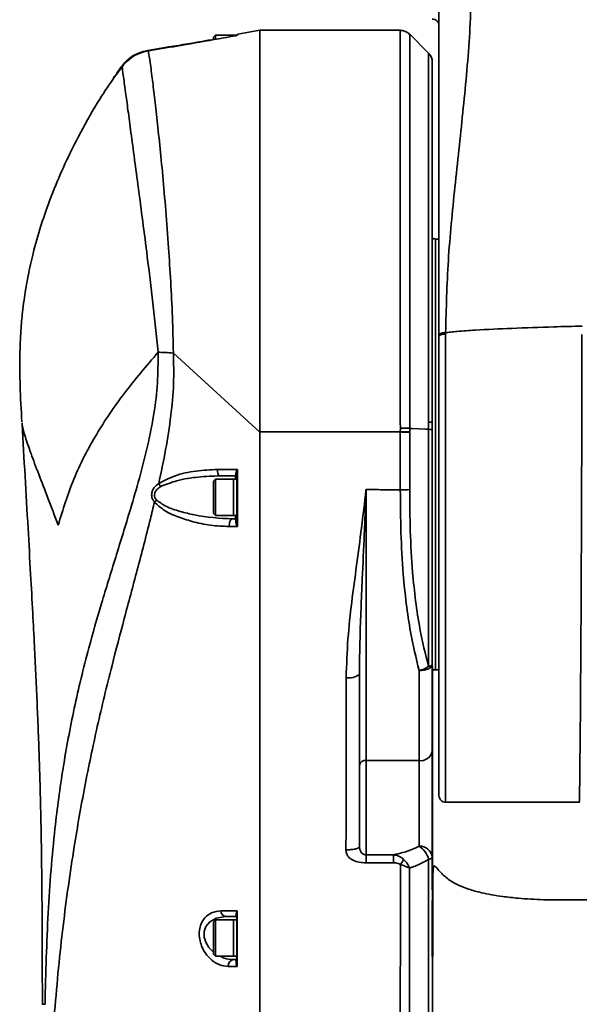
# Model space of a CAD drawing. Header units: millimetres. Extents: x -2031 to 1277, y -458 to 5880.
# Tile 6 of 62: x -1361 to -1277, y 3993 to 4142. Entities that reach past the tile are written whole.
import ezdxf

# ---------------------------------------------------------------- set-up
doc = ezdxf.new("R2010")
doc.units = ezdxf.units.MM
doc.header["$LTSCALE"] = 5

msp = doc.modelspace()

# ---------------------------------------------------------------- linework, layer by layer
at = {"linetype": 'Continuous', "lineweight": 35}
for p, q in [((-1324.802, 4140.4), (-1328.138, 4139.804)), ((-1303.631, 4140.401), (-1324.802, 4140.401)), ((-1324.802, 4140.401), (-1324.802, 4079.807)), ((-1331.502, 4139.651), (-1331.802, 4139.351)), ((-1331.802, 4138.987), (-1331.802, 4139.351)), ((-1328.802, 4139.651), (-1331.502, 4139.651)), ((-1331.502, 4139.651), (-1331.502, 4139.04)), ((-1328.302, 4139.651), (-1328.802, 4139.651)), ((-1328.802, 4139.651), (-1328.802, 4139.531)), ((-1328.291, 4139.656), (-1328.306, 4139.651)), ((-1299.37, 4136.967), (-1302.296, 4139.894)), ((-1338.524, 4137.886), (-1341.71, 4137.368)), ((-1341.63, 4137.306), (-1338.125, 4137.884)), ((-1338.524, 4137.886), (-1338.514, 4137.824)), ((-1297.802, 4094.56), (-1297.802, 4118.301)), ((-1297.802, 4108.901), (-1298.302, 4108.901)), ((-1298.302, 4108.901), (-1298.302, 4043.901)), ((-1297.802, 4094.209), (-1297.802, 4094.419)), ((-1297.802, 4034.618), (-1297.802, 4094.384)), ((-1296.802, 4094.763), (-1296.802, 4094.554)), ((-1337.862, 4091.681), (-1324.802, 4079.772)), ((-1360.656, 4081.179), (-1360.647, 4080.938)), ((-1299.387, 4080.181), (-1299.387, 4081.288)), ((-1303.627, 4079.807), (-1324.802, 4079.807)), ((-1324.802, 4079.772), (-1324.802, 4079.807)), ((-1324.802, 4079.772), (-1303.629, 4079.773)), ((-1303.627, 4079.807), (-1303.624, 4080.356)), ((-1303.627, 4079.773), (-1303.627, 4079.807)), ((-1302.216, 4079.74), (-1302.215, 4071.081)), ((-1302.209, 4080.323), (-1302.213, 4079.774)), ((-1302.213, 4079.774), (-1302.213, 4079.74)), ((-1302.209, 4080.323), (-1302.21, 4080.323)), ((-1301.84, 4080.304), (-1302.209, 4080.323)), ((-1300.827, 4080.253), (-1301.84, 4080.304)), ((-1299.814, 4080.202), (-1300.827, 4080.253)), ((-1299.387, 4080.181), (-1299.814, 4080.202)), ((-1299.387, 4080.181), (-1299.387, 4080.181)), ((-1331.211, 4073.923), (-1331.221, 4074.113)), ((-1331.186, 4073.742), (-1331.211, 4073.923)), ((-1331.148, 4073.576), (-1331.186, 4073.742)), ((-1331.098, 4073.431), (-1331.148, 4073.576)), ((-1331.038, 4073.312), (-1331.098, 4073.431)), ((-1330.969, 4073.223), (-1331.038, 4073.312)), ((-1328.302, 4073.41), (-1328.302, 4071.788)), ((-1331.502, 4072.651), (-1331.802, 4072.351)), ((-1331.802, 4067.451), (-1331.802, 4072.351)), ((-1328.802, 4072.651), (-1331.502, 4072.651)), ((-1331.502, 4072.651), (-1331.502, 4067.151)), ((-1330.896, 4073.169), (-1330.969, 4073.223)), ((-1330.819, 4073.151), (-1330.896, 4073.169)), ((-1330.819, 4073.151), (-1328.502, 4073.151)), ((-1328.302, 4072.651), (-1328.802, 4072.651)), ((-1328.802, 4072.651), (-1328.802, 4067.151)), ((-1328.802, 4069.901), (-1328.802, 4072.651)), ((-1328.502, 4073.151), (-1328.502, 4072.651)), ((-1328.302, 4069.901), (-1328.302, 4071.787)), ((-1328.802, 4067.151), (-1328.802, 4069.901)), ((-1328.302, 4067.673), (-1328.302, 4069.901)), ((-1331.802, 4067.451), (-1331.502, 4067.151)), ((-1328.302, 4067.676), (-1328.302, 4066.215)), ((-1331.502, 4067.151), (-1328.802, 4067.151)), ((-1329.406, 4065.936), (-1329.423, 4065.726)), ((-1329.37, 4066.133), (-1329.406, 4065.936)), ((-1329.316, 4066.307), (-1329.37, 4066.133)), ((-1329.247, 4066.452), (-1329.316, 4066.307)), ((-1329.166, 4066.561), (-1329.247, 4066.452)), ((-1329.077, 4066.628), (-1329.166, 4066.561)), ((-1328.984, 4066.651), (-1329.077, 4066.628)), ((-1328.502, 4066.651), (-1328.984, 4066.651)), ((-1328.802, 4067.151), (-1328.302, 4067.151)), ((-1328.502, 4067.151), (-1328.502, 4066.651)), ((-1329.423, 4065.726), (-1329.42, 4065.513)), ((-1300.411, 4043.786), (-1300.802, 4043.767)), ((-1300.036, 4043.841), (-1300.411, 4043.786)), ((-1299.69, 4043.931), (-1300.036, 4043.841)), ((-1299.387, 4044.052), (-1299.69, 4043.931)), ((-1299.139, 4044.199), (-1299.387, 4044.052)), ((-1299.251, 4044.409), (-1299.382, 4044.371)), ((-1299.136, 4044.45), (-1299.251, 4044.409)), ((-1298.954, 4044.367), (-1299.139, 4044.199)), ((-1299.036, 4044.494), (-1299.136, 4044.45)), ((-1298.952, 4044.54), (-1299.036, 4044.494)), ((-1298.84, 4044.549), (-1298.954, 4044.367)), ((-1298.887, 4044.588), (-1298.952, 4044.54)), ((-1298.84, 4044.638), (-1298.887, 4044.588)), ((-1298.802, 4044.739), (-1298.84, 4044.549)), ((-1298.811, 4044.688), (-1298.84, 4044.638)), ((-1298.802, 4044.739), (-1298.811, 4044.688)), ((-1298.302, 4043.901), (-1297.802, 4043.901)), ((-1308.802, 4030.183), (-1308.802, 4015.954)), ((-1306.303, 4030.183), (-1308.802, 4030.183)), ((-1304.302, 4030.183), (-1306.303, 4030.183)), ((-1300.802, 4030.183), (-1304.302, 4030.183)), ((-1296.802, 4023.901), (-1276.637, 4023.901)), ((-1276.637, 4023.933), (-1276.636, 4023.916)), ((-1299.128, 4015.347), (-1299.241, 4015.312)), ((-1299.03, 4015.385), (-1299.128, 4015.347)), ((-1298.949, 4015.424), (-1299.03, 4015.385)), ((-1298.885, 4015.465), (-1298.949, 4015.424)), ((-1298.839, 4015.507), (-1298.885, 4015.465)), ((-1298.811, 4015.55), (-1298.839, 4015.507)), ((-1298.802, 4015.594), (-1298.811, 4015.55)), ((-1299.241, 4015.312), (-1299.369, 4015.28)), ((-1332.382, 4005.849), (-1331.378, 4006.418)), ((-1331.378, 4006.418), (-1329.958, 4006.651)), ((-1329.958, 4006.651), (-1328.502, 4006.651)), ((-1329.958, 4006.651), (-1329.958, 4006.651)), ((-1333.207, 4004.392), (-1332.952, 4005.148)), ((-1332.952, 4005.148), (-1332.382, 4005.849)), ((-1331.502, 4006.151), (-1331.802, 4005.851)), ((-1331.802, 4000.951), (-1331.802, 4005.851)), ((-1328.802, 4006.151), (-1331.502, 4006.151)), ((-1331.502, 4006.151), (-1331.502, 4000.651)), ((-1328.302, 4006.151), (-1328.802, 4006.151)), ((-1328.802, 4006.151), (-1328.802, 4000.651)), ((-1328.802, 4004.583), (-1328.802, 4006.151)), ((-1328.302, 4004.583), (-1328.302, 4006.151)), ((-1333.221, 4004.286), (-1333.207, 4004.392)), ((-1333.202, 4003.546), (-1333.221, 4004.286)), ((-1332.965, 4002.754), (-1333.202, 4003.546)), ((-1328.802, 4000.651), (-1328.802, 4004.583)), ((-1328.302, 4000.651), (-1328.302, 4004.583)), ((-1332.51, 4001.98), (-1332.965, 4002.754)), ((-1331.802, 4001.279), (-1332.51, 4001.98)), ((-1331.802, 4000.951), (-1331.502, 4000.651)), ((-1331.502, 4000.651), (-1328.802, 4000.651)), ((-1328.802, 4000.651), (-1328.302, 4000.651)), ((-1328.302, 4001.901), (-1328.251, 4001.901)), ((-1328.502, 4000.151), (-1328.827, 4000.151))]:
    msp.add_line(p, q, dxfattribs=at)
for centre, radius, start, end in [((-1298.802, 4141.101), 1, 0.00066, 91.34877), ((-1328.102, 4139.603), 0.2, 100.25441, 179.66383), ((-1328.102, 4139.497), 0.2, 100.23781, 126.88432), ((-1341.961, 4137.253), 0.276, 5.33665, 24.51341), ((-1300.802, 4135.57), 2, 359.98533, 43.99416), ((-1345.36, 4134.795), 0.33, 94.91426, 143.23421), ((-1298.302, 4109.901), 1, 240, 270), ((-1303.581, 4051.48), 28.327, 87.23066, 90.09257), ((-1328.448, 4073.386), 0.149, 9.57043, 84.68175), ((-1337.613, 4073.571), 2.924, 213.02573, 223.47261), ((-1328.502, 4072.951), 0.2, 0, 90), ((-1303.538, 4093.664), 22.622, 269.7687, 273.35242), ((-1334.7, 4062.134), 9.277, 127.70225, 130.3301), ((-1328.502, 4066.851), 0.2, 270, 0), ((-1328.426, 4066.251), 0.13, 271.76719, 344.04376), ((-1301.516, 4047.413), 3.716, 281.09057, 305.05343), ((-1298.302, 4042.901), 1, 90, 120.32408), ((-1311.335, 4045.01), 2.366, 258.62402, 310.41663), ((-1308.931, 4029.303), 0.89, 81.65229, 167.94145), ((-1300.543, 4031.945), 1.781, 261.65523, 347.9392), ((-1300.644, 4015.402), 1.852, 5.92744, 94.89506), ((-1302.284, 4014.663), 2.979, 11.95076, 60.17393), ((-1328.699, 4014.966), 24.046, 359.50769, 2.37488), ((-1307.921, 4017.597), 5.313, 324.09429, 334.06306), ((-1329.831, 4007.494), 0.852, 179.31066, 261.44621), ((-1328.502, 4006.451), 0.2, 0, 90), ((-1328.427, 4007.012), 0.126, 4.23245, 65.02697), ((-1328.671, 3999.25), 0.914, 99.83878, 188.94364), ((-1328.502, 4000.351), 0.2, 270, 0), ((-1328.39, 3999.592), 0.0894, 288.7842, 351.46948)]:
    msp.add_arc(centre, radius, start, end, dxfattribs=at)
for points, knots in [([(-1292.795, 4150.855), (-1292.887, 4147.013), (-1293.072, 4139.331), (-1294.187, 4127.967), (-1295.405, 4116.751), (-1296.521, 4105.677), (-1296.708, 4098.391), (-1296.801, 4094.763)], [0, 0, 0, 0, 0.2012149, 0.4023147, 0.6029068, 0.8022699, 1, 1, 1, 1]), ([(-1297.802, 4128.217), (-1297.802, 4131.77), (-1297.802, 4138.883), (-1297.802, 4146.24), (-1297.802, 4149.923)], [0, 0, 0, 0, 0.4993912, 1, 1, 1, 1]), ([(-1297.802, 4147.821), (-1297.802, 4147.821), (-1297.802, 4146.89), (-1297.802, 4145.088), (-1297.802, 4142.874), (-1297.802, 4141.527), (-1297.802, 4140.951), (-1297.802, 4141.11), (-1297.802, 4141.115)], [0, 0, 0, 0, 0.0000052, 0.2481699, 0.4963398, 0.7445096, 0.9926795, 1, 1, 1, 1]), ([(-1324.802, 4140.298), (-1324.802, 4140.322), (-1324.802, 4140.401), (-1324.802, 4139.662), (-1324.802, 4138.142), (-1324.802, 4135.805), (-1324.802, 4132.711), (-1324.802, 4128.909), (-1324.802, 4124.452), (-1324.802, 4119.374), (-1324.802, 4113.763), (-1324.802, 4107.684), (-1324.802, 4101.2), (-1324.802, 4094.406), (-1324.802, 4087.241), (-1324.802, 4082.312), (-1324.802, 4079.772)], [0, 0, 0, 0, 0.0324898, 0.1064427, 0.1806309, 0.2545839, 0.3286232, 0.4028988, 0.4769377, 0.5509043, 0.6251068, 0.6990739, 0.7730801, 0.8473221, 0.9213277, 1, 1, 1, 1]), ([(-1303.624, 4080.356), (-1303.639, 4082.823), (-1303.668, 4087.756), (-1303.622, 4094.912), (-1303.633, 4101.756), (-1303.631, 4108.206), (-1303.631, 4114.26), (-1303.63, 4119.824), (-1303.632, 4124.845), (-1303.631, 4129.262), (-1303.63, 4132.997), (-1303.632, 4136.02), (-1303.631, 4138.315), (-1303.63, 4139.753), (-1303.631, 4140.421), (-1303.631, 4140.33), (-1303.631, 4140.307)], [0, 0, 0, 0, 0.07701257, 0.15402835, 0.22854922, 0.30330773, 0.3778286, 0.45234948, 0.52710799, 0.60162886, 0.67614978, 0.75090833, 0.82542924, 0.89995018, 0.97470876, 1, 1, 1, 1]), ([(-1302.221, 4139.789), (-1302.403, 4139.934), (-1302.772, 4140.228), (-1303.302, 4140.402), (-1303.587, 4140.357), (-1303.636, 4140.349)], [0, 0, 0, 0, 0.4478643, 0.9052101, 1, 1, 1, 1]), ([(-1331.802, 4139.025), (-1332.154, 4138.963), (-1334.393, 4138.573), (-1336.635, 4138.2), (-1338.524, 4137.886)], [0, 0, 0, 0, 0.1572644, 1, 1, 1, 1]), ([(-1338.125, 4137.884), (-1337.405, 4138.006), (-1334.797, 4138.449), (-1331.578, 4139.018), (-1329.08, 4139.47), (-1328.466, 4139.581)], [0, 0, 0, 0, 0.2234248, 0.8092177, 1, 1, 1, 1]), ([(-1328.208, 4139.663), (-1328.21, 4139.662), (-1328.215, 4139.66), (-1328.271, 4139.64), (-1328.368, 4139.61), (-1328.455, 4139.586), (-1328.485, 4139.577)], [0, 0, 0, 0, 0.1139391, 0.3397308, 0.7702416, 1, 1, 1, 1]), ([(-1328.466, 4139.581), (-1328.465, 4139.581), (-1328.369, 4139.609), (-1328.197, 4139.657), (-1328.156, 4139.683), (-1328.137, 4139.694)], [0, 0, 0, 0, 0.0062902, 0.5591877, 1, 1, 1, 1]), ([(-1328.137, 4139.694), (-1328.137, 4139.755), (-1328.137, 4139.819), (-1328.137, 4139.798), (-1328.137, 4139.797)], [0, 0, 0, 0, 0.9619759, 1, 1, 1, 1]), ([(-1302.218, 4139.787), (-1302.218, 4139.797), (-1302.218, 4139.869), (-1302.219, 4139.581), (-1302.217, 4138.883), (-1302.216, 4137.691), (-1302.218, 4136.087), (-1302.219, 4134.065), (-1302.216, 4131.61), (-1302.216, 4128.757), (-1302.218, 4125.559), (-1302.218, 4122.02), (-1302.216, 4118.119), (-1302.216, 4113.918), (-1302.218, 4109.49), (-1302.217, 4104.832), (-1302.216, 4099.926), (-1302.217, 4094.208), (-1302.22, 4087.67), (-1302.213, 4082.783), (-1302.21, 4080.323)], [0, 0, 0, 0, 0.0080355, 0.0630715, 0.1197066, 0.1763417, 0.2313775, 0.2864133, 0.3430481, 0.3996828, 0.4547184, 0.5097539, 0.5663884, 0.6230229, 0.6780586, 0.7330944, 0.789729, 0.8463637, 0.9226631, 1, 1, 1, 1]), ([(-1341.71, 4137.368), (-1342.341, 4137.205), (-1343.602, 4136.88), (-1344.906, 4135.883), (-1345.452, 4135.206), (-1345.625, 4134.993)], [0, 0, 0, 0, 0.4063542, 0.8125075, 1, 1, 1, 1]), ([(-1345.591, 4134.889), (-1345.276, 4135.259), (-1344.643, 4136.002), (-1343.256, 4136.904), (-1342.186, 4137.169), (-1341.63, 4137.306)], [0, 0, 0, 0, 0.32225564, 0.64804554, 1, 1, 1, 1]), ([(-1341.63, 4137.306), (-1341.569, 4136.961), (-1341.448, 4136.271), (-1341.132, 4133.879), (-1340.758, 4130.829), (-1340.355, 4127.326), (-1339.915, 4123.202), (-1339.456, 4118.488), (-1339, 4113.279), (-1338.602, 4107.899), (-1338.254, 4102.493), (-1337.983, 4097.184), (-1337.882, 4093.525), (-1337.862, 4091.681), (-1337.862, 4091.681)], [0, 0, 0, 0, 0.1162617, 0.2325182, 0.3238239, 0.41543, 0.5067133, 0.5959882, 0.6855746, 0.7748189, 0.8498252, 0.9250309, 0.9999992, 1, 1, 1, 1]), ([(-1299.387, 4081.288), (-1299.387, 4082.615), (-1299.387, 4086.666), (-1299.387, 4092.297), (-1299.387, 4098.072), (-1299.387, 4102.736), (-1299.387, 4107.257), (-1299.387, 4111.56), (-1299.387, 4115.576), (-1299.387, 4119.322), (-1299.387, 4122.796), (-1299.387, 4125.937), (-1299.387, 4128.696), (-1299.387, 4131.089), (-1299.387, 4133.115), (-1299.387, 4134.731), (-1299.387, 4135.925), (-1299.387, 4136.669), (-1299.387, 4137.008), (-1299.387, 4136.953), (-1299.387, 4136.941)], [0, 0, 0, 0, 0.0444294, 0.1355577, 0.1913317, 0.2471054, 0.3044941, 0.3618828, 0.4177807, 0.4736786, 0.5312017, 0.5887246, 0.6446283, 0.7005325, 0.7580617, 0.8155906, 0.8714838, 0.9273778, 0.9848953, 1, 1, 1, 1]), ([(-1346.769, 4133.402), (-1346.777, 4133.391), (-1346.916, 4133.193), (-1346.911, 4133.172), (-1346.75, 4133.36), (-1346.343, 4133.888), (-1345.916, 4134.456), (-1345.639, 4134.825), (-1345.591, 4134.889)], [0, 0, 0, 0, 0.0144922, 0.2592339, 0.4760441, 0.697685, 0.9474404, 1, 1, 1, 1]), ([(-1345.681, 4134.773), (-1345.809, 4134.602), (-1346.116, 4134.193), (-1346.475, 4133.721), (-1346.691, 4133.441), (-1346.773, 4133.345), (-1346.768, 4133.351), (-1346.767, 4133.352)], [0, 0, 0, 0, 0.229676, 0.5491416, 0.826131, 0.9761061, 1, 1, 1, 1]), ([(-1345.625, 4134.993), (-1345.9, 4134.62), (-1346.218, 4134.191), (-1346.384, 4133.952), (-1346.406, 4133.921)], [0, 0, 0, 0, 0.8693654, 1, 1, 1, 1]), ([(-1340.171, 4091.81), (-1340.171, 4091.81), (-1340.415, 4094.328), (-1340.942, 4099.281), (-1341.741, 4105.888), (-1342.48, 4111.638), (-1343.132, 4116.575), (-1343.733, 4121.069), (-1344.261, 4125.03), (-1344.715, 4128.419), (-1345.119, 4131.446), (-1345.442, 4133.865), (-1345.541, 4134.548), (-1345.591, 4134.889)], [0, 0, 0, 0, 0.0000008, 0.1080629, 0.2161116, 0.3049342, 0.3940472, 0.4828763, 0.5740477, 0.6655203, 0.7567008, 0.8783498, 1, 1, 1, 1]), ([(-1298.802, 4135.533), (-1298.802, 4135.543), (-1298.802, 4135.595), (-1298.802, 4135.282), (-1298.802, 4134.567), (-1298.802, 4133.396), (-1298.802, 4131.838), (-1298.802, 4129.895), (-1298.802, 4127.551), (-1298.802, 4124.836), (-1298.802, 4121.802), (-1298.802, 4118.455), (-1298.802, 4114.773), (-1298.802, 4110.817), (-1298.802, 4106.657), (-1298.802, 4102.293), (-1298.802, 4097.701), (-1298.802, 4092.63), (-1298.802, 4087.116), (-1298.802, 4083.161), (-1298.802, 4081.174)], [0, 0, 0, 0, 0.0135085, 0.069401, 0.1269134, 0.1844249, 0.2403279, 0.2962313, 0.3537553, 0.4112787, 0.467176, 0.5230735, 0.5805916, 0.6381095, 0.6938822, 0.749655, 0.8070389, 0.864423, 0.9318685, 1, 1, 1, 1]), ([(-1346.724, 4133.372), (-1347.482, 4132.265), (-1349.34, 4129.552), (-1351.813, 4125.142), (-1354.165, 4120.432), (-1356.169, 4115.742), (-1357.784, 4111.221), (-1358.978, 4107.008), (-1359.698, 4103.762), (-1360.118, 4101.414), (-1360.394, 4099.582), (-1360.647, 4097.552), (-1360.895, 4094.79), (-1361.045, 4091.085), (-1360.998, 4086.469), (-1360.811, 4083.108), (-1360.71, 4081.282)], [0, 0, 0, 0, 0.0731502, 0.179332, 0.2747074, 0.3595933, 0.4566188, 0.5357207, 0.5976691, 0.6375052, 0.6654466, 0.6984567, 0.7488219, 0.8162227, 0.900141, 1, 1, 1, 1]), ([(-1297.802, 4094.419), (-1297.802, 4098.151), (-1297.802, 4105.653), (-1297.802, 4116.813), (-1297.802, 4124.404), (-1297.802, 4128.217)], [0, 0, 0, 0, 0.3299876, 0.663458, 1, 1, 1, 1]), ([(-1297.802, 4118.528), (-1297.802, 4118.667), (-1297.802, 4119.219), (-1297.802, 4119.513), (-1297.802, 4119.429), (-1297.802, 4119.411)], [0, 0, 0, 0, 0.2076898, 0.8231276, 1, 1, 1, 1]), ([(-1297.802, 4108.901), (-1297.802, 4109.462), (-1297.802, 4111.213), (-1297.802, 4113.6), (-1297.802, 4116.079), (-1297.802, 4117.197), (-1297.802, 4117.755)], [0, 0, 0, 0, 0.13559, 0.4226414, 0.7117086, 1, 1, 1, 1]), ([(-1298.801, 4110.203), (-1298.801, 4110.309), (-1298.801, 4110.521), (-1298.801, 4110.837), (-1298.801, 4111.1), (-1298.801, 4111.257), (-1298.801, 4111.31)], [0, 0, 0, 0, 0.2855985, 0.5711992, 0.8568017, 1, 1, 1, 1]), ([(-1296.801, 4094.763), (-1296.56, 4094.793), (-1295.987, 4094.865), (-1294.5, 4094.999), (-1291.424, 4095.209), (-1286.559, 4095.44), (-1281.172, 4095.63), (-1277.615, 4095.717), (-1276.179, 4095.752)], [0, 0, 0, 0, 0.0353817, 0.0838284, 0.2169733, 0.4832577, 0.7913247, 1, 1, 1, 1]), ([(-1297.802, 4094.419), (-1297.788, 4094.462), (-1297.768, 4094.529), (-1297.643, 4094.609), (-1297.514, 4094.664), (-1297.353, 4094.708), (-1297.12, 4094.751), (-1296.926, 4094.758), (-1296.801, 4094.763)], [0, 0, 0, 0, 0.2394437, 0.3683522, 0.5, 0.6316478, 0.7605563, 1, 1, 1, 1]), ([(-1297.802, 4094.209), (-1297.788, 4094.252), (-1297.768, 4094.319), (-1297.643, 4094.399), (-1297.514, 4094.455), (-1297.354, 4094.5), (-1297.121, 4094.543), (-1296.927, 4094.55), (-1296.802, 4094.554)], [0, 0, 0, 0, 0.23945684, 0.36836066, 0.5, 0.63163934, 0.76054316, 1, 1, 1, 1]), ([(-1297.802, 4024.916), (-1297.802, 4024.926), (-1297.802, 4024.945), (-1297.802, 4025.66), (-1297.802, 4026.868), (-1297.802, 4028.608), (-1297.802, 4030.845), (-1297.802, 4033.563), (-1297.802, 4036.73), (-1297.802, 4040.314), (-1297.802, 4044.277), (-1297.802, 4048.577), (-1297.802, 4053.169), (-1297.802, 4058.006), (-1297.802, 4063.035), (-1297.802, 4068.205), (-1297.802, 4073.46), (-1297.802, 4078.748), (-1297.802, 4084.007), (-1297.802, 4089.2), (-1297.802, 4092.539), (-1297.802, 4094.209)], [0, 0, 0, 0, 0.0526316, 0.1052632, 0.1578947, 0.2105263, 0.2631579, 0.3157895, 0.3684211, 0.4210526, 0.4736842, 0.5263158, 0.5789474, 0.6315789, 0.6842105, 0.7368421, 0.7894737, 0.8421053, 0.8947368, 0.9473682, 1, 1, 1, 1]), ([(-1296.802, 4094.554), (-1296.802, 4092.852), (-1296.802, 4089.449), (-1296.802, 4084.155), (-1296.802, 4078.794), (-1296.802, 4073.403), (-1296.802, 4068.046), (-1296.802, 4062.775), (-1296.802, 4057.648), (-1296.802, 4052.718), (-1296.802, 4048.037), (-1296.802, 4043.653), (-1296.802, 4039.613), (-1296.802, 4035.96), (-1296.802, 4032.731), (-1296.802, 4029.961), (-1296.802, 4027.68), (-1296.802, 4025.905), (-1296.802, 4024.679), (-1296.802, 4023.988), (-1296.802, 4023.962), (-1296.802, 4023.95)], [0, 0, 0, 0, 0.05328994, 0.10657988, 0.15986983, 0.21315977, 0.26644971, 0.31973965, 0.3730296, 0.42631954, 0.47960948, 0.53289942, 0.58618937, 0.63947931, 0.69276925, 0.74605919, 0.79934914, 0.85263908, 0.90592902, 0.95921896, 1, 1, 1, 1]), ([(-1276.636, 4023.916), (-1276.636, 4023.914), (-1276.635, 4023.82), (-1276.625, 4024.243), (-1276.595, 4025.23), (-1276.567, 4026.956), (-1276.552, 4029.278), (-1276.518, 4032.195), (-1276.478, 4035.681), (-1276.453, 4039.675), (-1276.425, 4044.129), (-1276.389, 4049), (-1276.355, 4054.212), (-1276.335, 4059.702), (-1276.316, 4065.408), (-1276.287, 4071.249), (-1276.269, 4077.158), (-1276.264, 4083.052), (-1276.259, 4088.879), (-1276.259, 4092.621), (-1276.26, 4094.488)], [0, 0, 0, 0, 0.0018519, 0.060685, 0.119331, 0.1779814, 0.2368189, 0.2954693, 0.3541171, 0.412952, 0.4715999, 0.5302479, 0.589083, 0.6477309, 0.7063806, 0.7652173, 0.8238669, 0.8825156, 0.9413513, 1, 1, 1, 1]), ([(-1357.208, 3993.396), (-1357.208, 3993.396), (-1357.163, 3995.79), (-1357.043, 4000.493), (-1356.753, 4007.234), (-1356.33, 4013.699), (-1355.646, 4020.987), (-1354.559, 4029.071), (-1352.885, 4038.047), (-1350.908, 4046.281), (-1348.724, 4053.855), (-1346.579, 4060.79), (-1344.616, 4067.141), (-1342.964, 4072.782), (-1341.724, 4077.604), (-1340.761, 4082.426), (-1340.159, 4087.196), (-1340.164, 4090.275), (-1340.166, 4091.815)], [0, 0, 0, 0, 0.0000005, 0.0665933, 0.1334513, 0.2005206, 0.2674026, 0.3679196, 0.4684846, 0.5689376, 0.6408658, 0.7128575, 0.7845794, 0.8289709, 0.87345, 0.9177436, 0.9588715, 1, 1, 1, 1]), ([(-1355.226, 4065.735), (-1354.511, 4068.054), (-1353.083, 4072.694), (-1349.702, 4079.297), (-1345.413, 4085.625), (-1341.917, 4089.749), (-1340.17, 4091.812)], [0, 0, 0, 0, 0.2605541, 0.521174, 0.7605713, 1, 1, 1, 1]), ([(-1337.862, 4091.677), (-1338.292, 4091.712), (-1339.146, 4091.781), (-1339.828, 4091.802), (-1340.166, 4091.813)], [0, 0, 0, 0, 0.5035985, 1, 1, 1, 1]), ([(-1337.862, 4091.677), (-1337.821, 4090.127), (-1337.737, 4087.002), (-1338.207, 4082.112), (-1338.977, 4077.066), (-1339.7, 4073.681), (-1340.064, 4071.978)], [0, 0, 0, 0, 0.2359815, 0.4757318, 0.7362093, 1, 1, 1, 1]), ([(-1298.802, 4086.037), (-1298.801, 4083.654), (-1298.801, 4078.888), (-1298.802, 4071.596), (-1298.802, 4064.463), (-1298.802, 4057.656), (-1298.801, 4051.394), (-1298.801, 4045.826), (-1298.8, 4041.147), (-1298.8, 4037.436), (-1298.798, 4034.902), (-1298.796, 4033.521), (-1298.797, 4033.536), (-1298.797, 4033.542)], [0, 0, 0, 0, 0.0938784, 0.1877569, 0.2816353, 0.3755138, 0.4693922, 0.5632707, 0.6571491, 0.7510276, 0.844906, 0.9387845, 1, 1, 1, 1]), ([(-1360.678, 4080.936), (-1360.528, 4078.323), (-1360.227, 4073.084), (-1359.785, 4065.544), (-1359.407, 4058.658), (-1359.077, 4052.744), (-1358.825, 4047.742), (-1358.612, 4043.322), (-1358.417, 4039.146), (-1358.245, 4034.98), (-1358.099, 4030.802), (-1357.964, 4026.636), (-1357.851, 4022.378), (-1357.77, 4017.803), (-1357.697, 4012.698), (-1357.652, 4006.93), (-1357.626, 4000.437), (-1357.619, 3995.826), (-1357.615, 3993.396)], [0, 0, 0, 0, 0.0894992, 0.1794222, 0.2590299, 0.3266349, 0.3835022, 0.4316743, 0.4788265, 0.5265204, 0.5739416, 0.621171, 0.6682963, 0.7189829, 0.7767183, 0.8427059, 0.9170873, 1, 1, 1, 1]), ([(-1360.647, 4080.938), (-1360.646, 4080.877), (-1360.644, 4080.523), (-1360.216, 4079.067), (-1359.383, 4076.622), (-1358.198, 4073.473), (-1356.802, 4069.855), (-1355.751, 4067.108), (-1355.226, 4065.735)], [0, 0, 0, 0, 0.0398238, 0.2318026, 0.4238155, 0.6158453, 0.8079084, 1, 1, 1, 1]), ([(-1298.802, 4081.174), (-1298.802, 4081.174), (-1298.802, 4080.813), (-1298.802, 4080.451), (-1298.802, 4080.09)], [0, 0, 0, 0, 0.0000552, 1, 1, 1, 1]), ([(-1324.802, 4079.772), (-1324.802, 4076.822), (-1324.802, 4070.909), (-1324.802, 4062.077), (-1324.802, 4053.351), (-1324.802, 4044.896), (-1324.802, 4036.716), (-1324.802, 4028.782), (-1324.802, 4020.829), (-1324.802, 4012.813), (-1324.802, 4004.683), (-1324.802, 3997.505), (-1324.802, 3991.385), (-1324.802, 3986.548), (-1324.802, 3982.101), (-1324.802, 3977.505), (-1324.802, 3972.287), (-1324.802, 3966.299), (-1324.802, 3959.272), (-1324.802, 3951.305), (-1324.802, 3945.413), (-1324.802, 3942.467)], [0, 0, 0, 0, 0.0623705, 0.1250054, 0.1878702, 0.2505554, 0.3093291, 0.3684653, 0.4275784, 0.4863225, 0.544604, 0.6028058, 0.638357, 0.6738593, 0.7073482, 0.7409259, 0.7856679, 0.8305306, 0.8752101, 0.9376026, 1, 1, 1, 1]), ([(-1324.802, 4079.772), (-1324.802, 4077.076), (-1324.802, 4071.674), (-1324.802, 4063.598), (-1324.802, 4055.604), (-1324.802, 4046.502), (-1324.802, 4036.333), (-1324.802, 4025.066), (-1324.802, 4015.669), (-1324.802, 4008.124), (-1324.802, 4002.458), (-1324.802, 3996.683), (-1324.802, 3990.848), (-1324.802, 3985.317), (-1324.802, 3980.242), (-1324.802, 3975.336), (-1324.802, 3970.406), (-1324.802, 3965.359), (-1324.802, 3961.835), (-1324.802, 3960.077)], [0, 0, 0, 0, 0.0651926, 0.1306303, 0.1962677, 0.2617334, 0.3569167, 0.4521378, 0.5473334, 0.5938467, 0.6403676, 0.6867167, 0.7338891, 0.7809905, 0.8248589, 0.8689736, 0.912962, 0.9565638, 1, 1, 1, 1]), ([(-1303.629, 4071.042), (-1303.63, 4073.954), (-1303.63, 4076.866), (-1303.63, 4079.773), (-1303.63, 4079.773)], [0, 0, 0, 0, 0.9999931, 1, 1, 1, 1]), ([(-1302.21, 4080.323), (-1302.416, 4080.332), (-1302.812, 4080.351), (-1303.344, 4080.356), (-1303.604, 4080.356), (-1303.624, 4080.356)], [0, 0, 0, 0, 0.4996354, 0.9622796, 1, 1, 1, 1]), ([(-1299.382, 4044.371), (-1299.384, 4048.412), (-1299.386, 4054.359), (-1299.387, 4062.339), (-1299.387, 4068.224), (-1299.387, 4074.184), (-1299.387, 4078.182), (-1299.387, 4080.181)], [0, 0, 0, 0, 0.3445404, 0.5071963, 0.6698194, 0.8349194, 1, 1, 1, 1]), ([(-1298.802, 4080.09), (-1298.802, 4080.092), (-1298.804, 4080.108), (-1298.907, 4080.142), (-1299.223, 4080.167), (-1299.387, 4080.181)], [0, 0, 0, 0, 0.0373276, 0.5003618, 1, 1, 1, 1]), ([(-1298.802, 4080.09), (-1298.801, 4078.156), (-1298.801, 4074.286), (-1298.802, 4068.452), (-1298.802, 4062.627), (-1298.802, 4054.672), (-1298.802, 4048.751), (-1298.802, 4044.739)], [0, 0, 0, 0, 0.1618567, 0.3237322, 0.4885636, 0.6534301, 1, 1, 1, 1]), ([(-1331.221, 4074.113), (-1332.293, 4074.06), (-1334.459, 4073.952), (-1337.51, 4073.34), (-1339.285, 4072.393), (-1340.064, 4071.978)], [0, 0, 0, 0, 0.3546998, 0.7167493, 1, 1, 1, 1]), ([(-1328.187, 4074.119), (-1328.225, 4074.118), (-1328.866, 4074.117), (-1329.875, 4074.116), (-1330.853, 4074.114), (-1331.221, 4074.113)], [0, 0, 0, 0, 0.0378933, 0.6373213, 1, 1, 1, 1]), ([(-1328.434, 4073.534), (-1328.438, 4073.493), (-1328.448, 4073.354), (-1328.471, 4073.19), (-1328.491, 4073.164), (-1328.502, 4073.151)], [0, 0, 0, 0, 0.1733448, 0.5854659, 1, 1, 1, 1]), ([(-1328.187, 4074.119), (-1328.188, 4074.117), (-1328.261, 4074), (-1328.38, 4073.799), (-1328.418, 4073.612), (-1328.434, 4073.534)], [0, 0, 0, 0, 0.0086993, 0.5844852, 1, 1, 1, 1]), ([(-1328.302, 4073.41), (-1328.296, 4073.506), (-1328.281, 4073.736), (-1328.224, 4073.976), (-1328.188, 4074.116), (-1328.187, 4074.119)], [0, 0, 0, 0, 0.4125444, 0.990668, 1, 1, 1, 1]), ([(-1328.191, 4065.52), (-1328.19, 4066.946), (-1328.189, 4069.182), (-1328.188, 4072.054), (-1328.187, 4073.495), (-1328.187, 4074.119)], [0, 0, 0, 0, 0.4993424, 0.7831292, 1, 1, 1, 1]), ([(-1340.064, 4071.978), (-1340.291, 4071.819), (-1340.683, 4071.544), (-1340.97, 4071.061), (-1341.119, 4070.619), (-1341.163, 4070.17), (-1341.056, 4069.769), (-1340.902, 4069.454), (-1340.793, 4069.318), (-1340.704, 4069.207)], [0, 0, 0, 0, 0.2604484, 0.4502688, 0.5119503, 0.6880112, 0.8441946, 0.873199, 1, 1, 1, 1]), ([(-1339.735, 4071.559), (-1338.945, 4071.871), (-1337.133, 4072.587), (-1334.095, 4073.031), (-1331.916, 4073.111), (-1330.819, 4073.151)], [0, 0, 0, 0, 0.2772065, 0.636042, 1, 1, 1, 1]), ([(-1340.374, 4069.474), (-1340.444, 4069.554), (-1340.595, 4069.723), (-1340.68, 4069.977), (-1340.709, 4070.252), (-1340.685, 4070.436), (-1340.588, 4070.741), (-1340.461, 4070.953), (-1340.166, 4071.287), (-1339.931, 4071.435), (-1339.735, 4071.559)], [0, 0, 0, 0, 0.1211984, 0.25899556, 0.29622209, 0.43913382, 0.46773107, 0.67131062, 0.72411609, 1, 1, 1, 1]), ([(-1311.802, 4042.691), (-1311.733, 4044.642), (-1311.532, 4050.277), (-1310.461, 4057.793), (-1309.48, 4065.288), (-1309.015, 4069.115), (-1308.805, 4071.053), (-1308.802, 4071.088)], [0, 0, 0, 0, 0.2079839, 0.6008269, 0.7986318, 0.9963872, 1, 1, 1, 1]), ([(-1308.802, 4071.088), (-1308.803, 4071.055), (-1308.804, 4071.022), (-1308.812, 4070.788), (-1308.845, 4069.884), (-1308.929, 4067.677), (-1309.107, 4063.375), (-1309.398, 4056.773), (-1309.719, 4049.688), (-1309.779, 4045.022), (-1309.802, 4043.209)], [0, 0, 0, 0, 0.0033321, 0.0034413, 0.0243288, 0.0972844, 0.2330923, 0.4740014, 0.7956254, 1, 1, 1, 1]), ([(-1308.802, 4071.088), (-1307.966, 4071.08), (-1306.242, 4071.064), (-1304.518, 4071.049), (-1303.629, 4071.042)], [0, 0, 0, 0, 0.48446458, 1, 1, 1, 1]), ([(-1308.802, 4071.088), (-1308.802, 4070.198), (-1308.802, 4066.884), (-1308.802, 4061.184), (-1308.802, 4054.141), (-1308.802, 4047.104), (-1308.802, 4040.236), (-1308.802, 4034.528), (-1308.802, 4031.362), (-1308.802, 4030.183)], [0, 0, 0, 0, 0.0586178, 0.21849, 0.3788721, 0.5387443, 0.7166685, 0.8945927, 1, 1, 1, 1]), ([(-1300.802, 4043.767), (-1301.259, 4045.685), (-1302.038, 4048.951), (-1302.758, 4053.878), (-1303.268, 4058.871), (-1303.583, 4064.601), (-1303.614, 4068.887), (-1303.629, 4071.042)], [0, 0, 0, 0, 0.2294524, 0.3906, 0.5528467, 0.7751311, 1, 1, 1, 1]), ([(-1302.215, 4071.081), (-1302.2, 4068.988), (-1302.17, 4064.778), (-1301.857, 4059.166), (-1301.344, 4054.252), (-1300.624, 4049.438), (-1299.841, 4046.242), (-1299.382, 4044.371)], [0, 0, 0, 0, 0.2229724, 0.448459, 0.6093626, 0.7713635, 1, 1, 1, 1]), ([(-1340.704, 4069.207), (-1340.911, 4068.353), (-1341.757, 4064.865), (-1343.31, 4058.919), (-1345.28, 4051.577), (-1347.361, 4043.699), (-1349.38, 4035.283), (-1351.265, 4026.262), (-1352.661, 4018.304), (-1353.712, 4011.301), (-1354.505, 4005.23), (-1355.204, 3998.942), (-1355.575, 3994.5), (-1355.76, 3992.281)], [0, 0, 0, 0, 0.0297754, 0.1217193, 0.2140153, 0.3062252, 0.4307051, 0.5553051, 0.6798918, 0.7599773, 0.840217, 0.9202277, 1, 1, 1, 1]), ([(-1340.704, 4069.207), (-1340.264, 4068.792), (-1339.244, 4067.832), (-1337.242, 4066.968), (-1334.868, 4066.181), (-1332.225, 4065.628), (-1330.361, 4065.552), (-1329.42, 4065.513)], [0, 0, 0, 0, 0.1416072, 0.3280017, 0.5194911, 0.7576491, 1, 1, 1, 1]), ([(-1328.984, 4066.651), (-1330.88, 4066.761), (-1333.509, 4066.913), (-1336.845, 4067.775), (-1338.833, 4068.396), (-1339.923, 4069.159), (-1340.374, 4069.474)], [0, 0, 0, 0, 0.4866813, 0.6750945, 0.8657749, 1, 1, 1, 1]), ([(-1328.502, 4066.651), (-1328.499, 4066.65), (-1328.487, 4066.647), (-1328.466, 4066.586), (-1328.44, 4066.407), (-1328.428, 4066.216), (-1328.422, 4066.121)], [0, 0, 0, 0, 0.0695977, 0.3996761, 0.7013375, 1, 1, 1, 1]), ([(-1328.422, 4066.121), (-1328.407, 4066.035), (-1328.373, 4065.836), (-1328.26, 4065.634), (-1328.192, 4065.522), (-1328.191, 4065.52)], [0, 0, 0, 0, 0.427414, 0.9907946, 1, 1, 1, 1]), ([(-1328.191, 4065.52), (-1328.192, 4065.522), (-1328.226, 4065.654), (-1328.282, 4065.887), (-1328.296, 4066.116), (-1328.302, 4066.215)], [0, 0, 0, 0, 0.0098593, 0.5757263, 1, 1, 1, 1]), ([(-1329.42, 4065.513), (-1329.047, 4065.515), (-1328.636, 4065.517), (-1328.228, 4065.52), (-1328.191, 4065.52)], [0, 0, 0, 0, 0.9098903, 1, 1, 1, 1]), ([(-1300.802, 4030.183), (-1300.802, 4032.264), (-1300.802, 4036.462), (-1300.802, 4041.318), (-1300.802, 4043.767)], [0, 0, 0, 0, 0.4957349, 1, 1, 1, 1]), ([(-1298.802, 4044.739), (-1298.802, 4042.405), (-1298.802, 4037.697), (-1298.802, 4033.626), (-1298.802, 4031.573)], [0, 0, 0, 0, 0.4957347, 1, 1, 1, 1]), ([(-1298.797, 4033.953), (-1298.797, 4034.104), (-1298.797, 4034.536), (-1298.797, 4036.603), (-1298.796, 4039.656), (-1298.796, 4042.467), (-1298.796, 4043.748)], [0, 0, 0, 0, 0.159827, 0.4559484, 0.7520699, 1, 1, 1, 1]), ([(-1311.824, 4016.705), (-1311.819, 4019.41), (-1311.809, 4024.821), (-1311.804, 4033.447), (-1311.803, 4039.417), (-1311.802, 4042.691)], [0, 0, 0, 0, 0.31102, 0.6221868, 1, 1, 1, 1]), ([(-1309.802, 4043.209), (-1309.802, 4039.947), (-1309.802, 4033.978), (-1309.802, 4025.34), (-1309.802, 4019.904), (-1309.802, 4017.186)], [0, 0, 0, 0, 0.375957, 0.6879512, 1, 1, 1, 1]), ([(-1298.796, 4029.471), (-1298.796, 4031.299), (-1298.794, 4034.551), (-1298.796, 4038.095), (-1298.796, 4039.647)], [0, 0, 0, 0, 0.5619932, 1, 1, 1, 1]), ([(-1300.802, 4017.247), (-1300.802, 4017.338), (-1300.802, 4017.976), (-1300.802, 4019.524), (-1300.801, 4022.187), (-1300.801, 4025.078), (-1300.801, 4027.926), (-1300.802, 4029.431), (-1300.802, 4030.183)], [0, 0, 0, 0, 0.0317987, 0.2254389, 0.4190792, 0.6127195, 0.8063597, 1, 1, 1, 1]), ([(-1298.802, 4031.573), (-1298.802, 4030.644), (-1298.801, 4028.784), (-1298.801, 4025.267), (-1298.801, 4021.695), (-1298.802, 4018.406), (-1298.802, 4016.494), (-1298.802, 4015.705), (-1298.802, 4015.594)], [0, 0, 0, 0, 0.19363757, 0.38728347, 0.58092459, 0.77456194, 0.9682016, 1, 1, 1, 1]), ([(-1298.799, 3990.641), (-1298.799, 3992.327), (-1298.798, 3996.166), (-1298.798, 4001.98), (-1298.797, 4008.151), (-1298.796, 4013.783), (-1298.796, 4018.721), (-1298.796, 4022.867), (-1298.796, 4026.011), (-1298.796, 4028.236), (-1298.796, 4029.62), (-1298.797, 4030.323), (-1298.797, 4030.256), (-1298.797, 4030.234)], [0, 0, 0, 0, 0.0759438, 0.1729146, 0.2781692, 0.3905343, 0.4889677, 0.5914654, 0.6980776, 0.7809959, 0.866808, 0.9560003, 1, 1, 1, 1]), ([(-1297.802, 4024.916), (-1297.788, 4024.789), (-1297.761, 4024.528), (-1297.527, 4024.178), (-1297.182, 4023.942), (-1296.926, 4023.915), (-1296.802, 4023.901)], [0, 0, 0, 0, 0.243149, 0.4989864, 0.755342, 1, 1, 1, 1]), ([(-1309.802, 4017.186), (-1309.829, 4017.125), (-1309.87, 4017.031), (-1310.123, 4016.919), (-1310.385, 4016.841), (-1310.709, 4016.779), (-1311.18, 4016.719), (-1311.57, 4016.71), (-1311.824, 4016.705)], [0, 0, 0, 0, 0.239302, 0.3682611, 0.5, 0.6317389, 0.760698, 1, 1, 1, 1]), ([(-1309.802, 4017.186), (-1309.797, 4017.111), (-1309.787, 4016.955), (-1309.708, 4016.678), (-1309.607, 4016.449), (-1309.452, 4016.241), (-1309.286, 4016.095), (-1309.068, 4015.979), (-1308.89, 4015.962), (-1308.802, 4015.954)], [0, 0, 0, 0, 0.1156356, 0.2400934, 0.4744358, 0.6090097, 0.7250442, 0.8627841, 1, 1, 1, 1]), ([(-1304.674, 4015.963), (-1304.193, 4016.062), (-1303.149, 4016.279), (-1301.855, 4016.744), (-1301.054, 4017.127), (-1300.802, 4017.247)], [0, 0, 0, 0, 0.3691943, 0.8010246, 1, 1, 1, 1]), ([(-1311.824, 4016.705), (-1311.804, 4016.483), (-1311.768, 4016.098), (-1311.474, 4015.637), (-1311.126, 4015.333), (-1310.594, 4015.05), (-1309.815, 4014.812), (-1309.154, 4014.771), (-1308.8, 4014.749)], [0, 0, 0, 0, 0.1672385, 0.2911836, 0.4018686, 0.5104071, 0.737876, 1, 1, 1, 1]), ([(-1308.802, 4015.954), (-1307.973, 4015.955), (-1306.597, 4015.956), (-1305.221, 4015.961), (-1304.674, 4015.963)], [0, 0, 0, 0, 0.6022437, 1, 1, 1, 1]), ([(-1308.802, 4015.954), (-1308.801, 4015.915), (-1308.801, 4015.854), (-1308.801, 4015.681), (-1308.8, 4015.518), (-1308.8, 4015.331), (-1308.8, 4015.073), (-1308.8, 4014.877), (-1308.8, 4014.749)], [0, 0, 0, 0, 0.239137, 0.3681551, 0.5, 0.6318449, 0.760863, 1, 1, 1, 1]), ([(-1304.674, 4015.963), (-1304.409, 4015.919), (-1304.06, 4015.861), (-1303.543, 4015.609), (-1303.309, 4015.412), (-1303.143, 4015.273)], [0, 0, 0, 0, 0.4758974, 0.6297866, 1, 1, 1, 1]), ([(-1298.802, 4015.594), (-1298.801, 4013.569), (-1298.8, 4009.508), (-1298.802, 4003.316), (-1298.799, 3997.003), (-1298.798, 3991.431), (-1298.803, 3986.766), (-1298.806, 3984.271), (-1298.809, 3983.06), (-1298.809, 3983.06)], [0, 0, 0, 0, 0.184993, 0.3709842, 0.556346, 0.7469951, 0.8722252, 0.9999982, 1, 1, 1, 1]), ([(-1304.654, 4014.76), (-1305.204, 4014.758), (-1306.586, 4014.752), (-1307.97, 4014.751), (-1308.803, 4014.749)], [0, 0, 0, 0, 0.397362, 1, 1, 1, 1]), ([(-1303.618, 4014.481), (-1303.731, 4014.543), (-1304.049, 4014.719), (-1304.417, 4014.744), (-1304.654, 4014.76)], [0, 0, 0, 0, 0.35693805, 1, 1, 1, 1]), ([(-1303.65, 3983.54), (-1303.649, 3984.987), (-1303.648, 3987.929), (-1303.646, 3992.916), (-1303.629, 3998.191), (-1303.617, 4003.577), (-1303.618, 4009.033), (-1303.618, 4012.661), (-1303.618, 4014.481)], [0, 0, 0, 0, 0.1599976, 0.3253598, 0.4873366, 0.653862, 0.8264156, 1, 1, 1, 1]), ([(-1302.232, 4013.967), (-1302.234, 4013.968), (-1302.239, 4013.97), (-1302.247, 4013.973), (-1302.26, 4013.979), (-1302.284, 4013.989), (-1302.328, 4014.007), (-1302.413, 4014.042), (-1302.586, 4014.112), (-1302.796, 4014.192), (-1303.149, 4014.322), (-1303.411, 4014.411), (-1303.618, 4014.481)], [0, 0, 0, 0, 0.0053798, 0.0125335, 0.0229796, 0.0421353, 0.0772954, 0.1420708, 0.263075, 0.5019337, 0.6089073, 1, 1, 1, 1]), ([(-1302.232, 4013.967), (-1302.233, 4013.969), (-1302.236, 4013.975), (-1302.24, 4013.985), (-1302.247, 4014), (-1302.26, 4014.028), (-1302.283, 4014.08), (-1302.331, 4014.178), (-1302.433, 4014.368), (-1302.569, 4014.583), (-1302.805, 4014.911), (-1302.996, 4015.116), (-1303.143, 4015.273)], [0, 0, 0, 0, 0.0053884, 0.0122823, 0.0225474, 0.0414065, 0.0761143, 0.1403183, 0.2610742, 0.5023998, 0.618294, 1, 1, 1, 1]), ([(-1299.369, 4015.28), (-1299.621, 4015.131), (-1300.42, 4014.662), (-1301.382, 4014.244), (-1302.088, 4014.014), (-1302.232, 4013.967)], [0, 0, 0, 0, 0.2688425, 0.8505161, 1, 1, 1, 1]), ([(-1302.232, 4013.967), (-1302.232, 4012.245), (-1302.232, 4008.802), (-1302.232, 4003.525), (-1302.222, 3998.172), (-1302.226, 3993.354), (-1302.216, 3989.269), (-1302.186, 3986.06), (-1302.167, 3984.112), (-1302.159, 3983.234), (-1302.159, 3983.234)], [0, 0, 0, 0, 0.1650792, 0.3300409, 0.4983652, 0.6662215, 0.782888, 0.8996056, 0.9999981, 1, 1, 1, 1]), ([(-1299.414, 3983.834), (-1299.408, 3984.988), (-1299.396, 3987.319), (-1299.383, 3991.734), (-1299.37, 3997.091), (-1299.368, 4003.192), (-1299.365, 4009.291), (-1299.368, 4013.279), (-1299.369, 4015.28)], [0, 0, 0, 0, 0.1235712, 0.2495083, 0.4330872, 0.6231997, 0.8108935, 1, 1, 1, 1]), ([(-1255.802, 4009.235), (-1258.535, 4009.236), (-1263.643, 4009.237), (-1270.748, 4009.203), (-1276.761, 4009.178), (-1281.676, 4009.131), (-1285.368, 4009.337), (-1287.985, 4009.626), (-1289.842, 4009.913), (-1291.58, 4010.268), (-1293.289, 4010.73), (-1294.861, 4011.344), (-1296.025, 4011.997), (-1296.827, 4012.597), (-1297.443, 4013.172), (-1297.952, 4013.744), (-1298.314, 4014.191), (-1298.537, 4014.348), (-1298.663, 4014.062), (-1298.717, 4013.107), (-1298.722, 4011.255), (-1298.732, 4008.763), (-1298.74, 4005.566), (-1298.749, 4001.272), (-1298.758, 3995.611), (-1298.766, 3988.753), (-1298.771, 3983.599), (-1298.774, 3981.11)], [0, 0, 0, 0, 0.0599742, 0.1120641, 0.1561907, 0.192307, 0.2203455, 0.2375677, 0.2503089, 0.2618278, 0.2774024, 0.2912655, 0.3039773, 0.3169354, 0.331493, 0.3479253, 0.3730693, 0.4022267, 0.4356905, 0.4819147, 0.5349466, 0.5929408, 0.6554329, 0.7223937, 0.812397, 0.9093971, 1, 1, 1, 1]), ([(-1330.683, 4007.504), (-1331.165, 4007.447), (-1332.038, 4007.344), (-1333.063, 4006.592), (-1333.682, 4005.643), (-1333.967, 4004.586), (-1333.965, 4003.488), (-1333.71, 4002.401), (-1333.186, 4001.261), (-1332.263, 4000.116), (-1330.984, 3999.269), (-1330.033, 3999.161), (-1329.573, 3999.108)], [0, 0, 0, 0, 0.1370403, 0.2484176, 0.3339009, 0.4053522, 0.4766644, 0.5440136, 0.6173816, 0.7268279, 0.8678628, 1, 1, 1, 1]), ([(-1328.25, 4007.514), (-1328.267, 4007.514), (-1328.725, 4007.513), (-1329.531, 4007.51), (-1330.333, 4007.506), (-1330.683, 4007.504)], [0, 0, 0, 0, 0.0213695, 0.5721634, 1, 1, 1, 1]), ([(-1328.374, 4007.126), (-1328.379, 4007.083), (-1328.395, 4006.926), (-1328.438, 4006.709), (-1328.477, 4006.673), (-1328.502, 4006.651)], [0, 0, 0, 0, 0.1316987, 0.4695223, 1, 1, 1, 1]), ([(-1328.25, 4007.514), (-1328.251, 4007.513), (-1328.26, 4007.495), (-1328.323, 4007.363), (-1328.35, 4007.237), (-1328.374, 4007.126)], [0, 0, 0, 0, 0.0118409, 0.1321655, 1, 1, 1, 1]), ([(-1328.302, 4007.022), (-1328.294, 4007.163), (-1328.285, 4007.324), (-1328.255, 4007.49), (-1328.251, 4007.512), (-1328.25, 4007.514)], [0, 0, 0, 0, 0.8677754, 0.9873225, 1, 1, 1, 1]), ([(-1328.302, 4007.022), (-1328.302, 4005.798), (-1328.302, 4003.334), (-1328.302, 4000.837), (-1328.302, 3999.579)], [0, 0, 0, 0, 0.4963866, 1, 1, 1, 1]), ([(-1328.252, 3999.109), (-1328.252, 4000.517), (-1328.251, 4002.46), (-1328.251, 4005.257), (-1328.25, 4006.649), (-1328.25, 4007.514)], [0, 0, 0, 0, 0.4989961, 0.6883892, 1, 1, 1, 1]), ([(-1328.827, 4000.151), (-1329.292, 4000.169), (-1329.956, 4000.195), (-1330.578, 4000.546), (-1330.764, 4000.651)], [0, 0, 0, 0, 0.7011559, 1, 1, 1, 1]), ([(-1329.573, 3999.108), (-1329.149, 3999.109), (-1328.707, 3999.109), (-1328.268, 3999.109), (-1328.252, 3999.109)], [0, 0, 0, 0, 0.9622245, 1, 1, 1, 1]), ([(-1328.502, 4000.151), (-1328.476, 4000.127), (-1328.436, 4000.088), (-1328.387, 3999.837), (-1328.369, 3999.605), (-1328.361, 3999.508)], [0, 0, 0, 0, 0.4805477, 0.7821922, 1, 1, 1, 1]), ([(-1328.361, 3999.508), (-1328.345, 3999.408), (-1328.324, 3999.277), (-1328.268, 3999.144), (-1328.253, 3999.111), (-1328.252, 3999.109)], [0, 0, 0, 0, 0.7443154, 0.9866961, 1, 1, 1, 1]), ([(-1328.252, 3999.109), (-1328.252, 3999.111), (-1328.26, 3999.151), (-1328.288, 3999.308), (-1328.296, 3999.462), (-1328.302, 3999.579)], [0, 0, 0, 0, 0.01433535, 0.25619297, 1, 1, 1, 1]), ([(-1357.549, 3993.396), (-1357.59, 3993.396), (-1357.712, 3993.396), (-1357.409, 3993.396), (-1357.208, 3993.396)], [0, 0, 0, 0, 0.3345191, 1, 1, 1, 1])]:
    msp.add_open_spline(points, degree=3, knots=knots, dxfattribs=at)
for points in [[(-1298.802, 4081.174), (-1298.809, 4081.184), (-1298.824, 4081.205), (-1298.943, 4081.236), (-1299.125, 4081.264), (-1299.3, 4081.28), (-1299.387, 4081.288)], [(-1303.627, 4079.773), (-1303.496, 4079.772), (-1303.234, 4079.771), (-1302.857, 4079.764), (-1302.506, 4079.754), (-1302.311, 4079.745), (-1302.213, 4079.74)]]:
    msp.add_open_spline(points, degree=3, dxfattribs=at)

doc.saveas('drawing.dxf')
